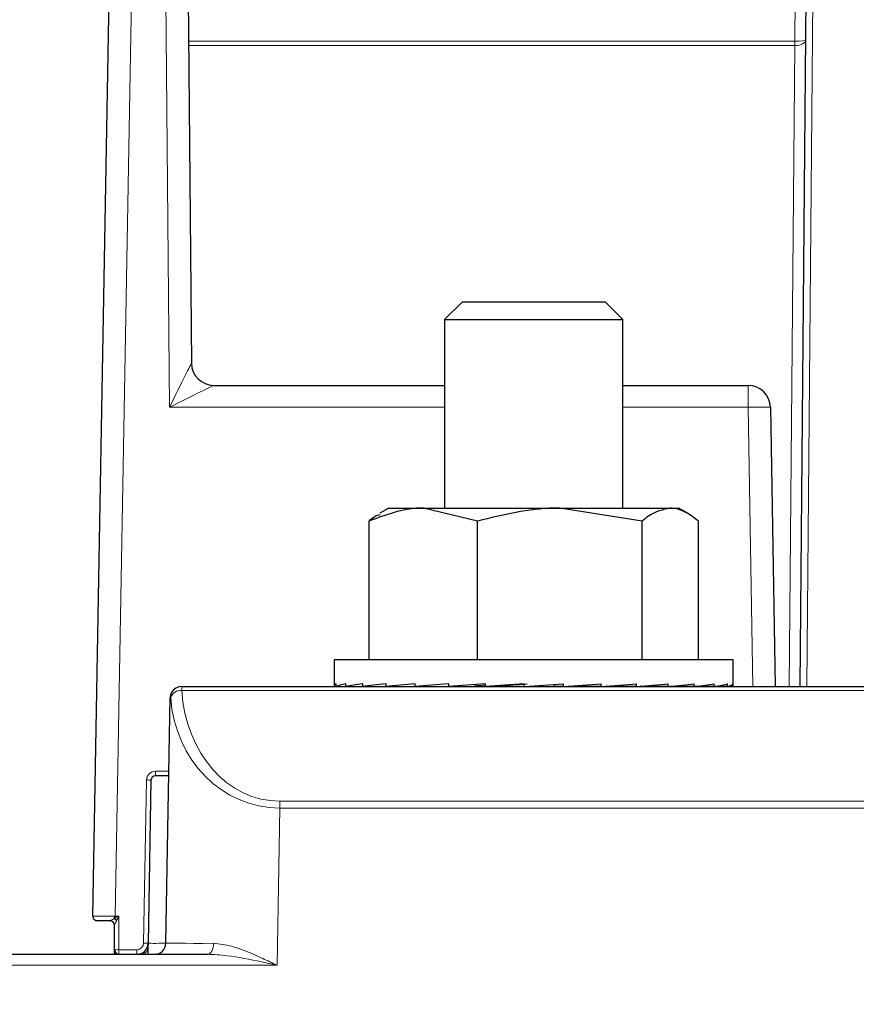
# Paper-space layout 'Blatt3' of a CAD drawing. Header units: millimetres. Extents: x 5 to 418, y 2 to 292.
# Tile 15 of 43: x 149 to 174, y 138 to 167. Entities that reach past the tile are written whole.
import ezdxf

# ---------------------------------------------------------------- set-up
doc = ezdxf.new("R2010")
doc.units = ezdxf.units.MM
doc.layers.add('SLD-0', color=7, linetype='Continuous')
doc.styles.add('SLDTEXTSTYLE1', font='TXT', dxfattribs={"width": 0.605})
doc.dimstyles.new('SLDDIMSTYLE6', dxfattribs={"dimtxt": 3.5, "dimasz": 3.302, "dimexe": 0, "dimexo": 0.0625, "dimgap": 0.875, "dimtad": 1, "dimlfac": 1.5, "dimrnd": 1e-09, "dimzin": 12, "dimdsep": 46, "dimtxsty": 'SLDTEXTSTYLE1', "dimsah": 1, "dimcen": 0.09, "dimadec": 0, "dimazin": 3, "dimtfac": 1, "dimtofl": 0, "dimtmove": 0, "dimatfit": 3, "dimfxl": 1, "dimfrac": 2, "dimtolj": 1, "dimtzin": 12, "dimarcsym": 0})

# ---------------------------------------------------------------- blocks, each defined once
blk = doc.blocks.new('_D_13')
at = {"layer": 'SLD-0', "color": 7}
for p, q in [((137.961, 136.665), (137.961, 269.457)), ((327.961, 136.665), (327.961, 269.457)), ((137.961, 268.457), (327.961, 268.457))]:
    blk.add_line(p, q, dxfattribs=at)
for points in [[(137.961, 268.457), (141.263, 267.949), (141.263, 268.965)], [(327.961, 268.457), (324.659, 268.965), (324.659, 267.949)]]:
    blk.add_solid(points, dxfattribs=at)
at = {"layer": 'SLD-0', "color": 7, "insert": (228.95, 272.969), "char_height": 3.5, "attachment_point": 1, "style": 'SLDTEXTSTYLE1'}
blk.add_mtext('285', dxfattribs=at)
blk = doc.blocks.new('_D_19')
at = {"layer": 'SLD-0', "color": 7}
for p, q in [((192.616, 253.931), (109.718, 253.931)), ((110.718, 133.998), (110.718, 253.931)), ((138.335, 133.998), (109.718, 133.998))]:
    blk.add_line(p, q, dxfattribs=at)
for points in [[(110.718, 253.931), (110.21, 250.629), (111.226, 250.629)], [(110.718, 133.998), (111.226, 137.3), (110.21, 137.3)]]:
    blk.add_solid(points, dxfattribs=at)
at = {"layer": 'SLD-0', "color": 7, "insert": (106.206, 187.949), "char_height": 3.5, "attachment_point": 1, "rotation": 90, "style": 'SLDTEXTSTYLE1'}
blk.add_mtext('179,9', dxfattribs=at)

psp = doc.layouts.new('Blatt3')

# ---------------------------------------------------------------- linework, layer by layer
at = {"color": 7, "linetype": 'Continuous', "lineweight": 25}
for p, q in [((150.7809, 140.4669), (151.7377, 193.8669)), ((153.4314, 191.199), (153.7299, 156.9921)), ((171.9294, 147.3312), (172.2438, 183.3545)), ((161.8272, 158.8312), (161.2939, 158.2979)), ((161.8272, 158.8312), (162.8303, 158.8312)), ((162.8303, 158.8312), (166.0939, 158.8312)), ((166.6272, 158.2979), (166.0939, 158.8312)), ((161.2939, 158.2979), (161.2939, 152.6645)), ((161.2939, 158.2979), (162.5478, 158.2979)), ((162.5478, 158.2979), (166.6272, 158.2979)), ((166.6272, 152.6645), (166.6272, 158.2979)), ((154.3963, 156.3312), (161.2939, 156.3312)), ((166.6272, 156.3312), (170.3685, 156.3312)), ((171.035, 155.6762), (171.1807, 147.3312)), ((159.6272, 152.6645), (159.3614, 152.5111)), ((159.6272, 152.6645), (160.6618, 152.6645)), ((162.2841, 152.2775), (160.6618, 152.6645)), ((160.6618, 152.6645), (164.7447, 152.6645)), ((167.2052, 152.2775), (164.7447, 152.6645)), ((164.7447, 152.6645), (168.0435, 152.6645)), ((168.0435, 152.6645), (168.2939, 152.6645)), ((168.5597, 152.5111), (168.2939, 152.6645)), ((159.0395, 148.1312), (159.0395, 152.2775)), ((162.2841, 148.1312), (162.2841, 152.2775)), ((167.2052, 148.1312), (167.2052, 152.2775)), ((168.8817, 148.1312), (168.8817, 152.2775)), ((157.9939, 148.1312), (157.9939, 147.3504)), ((169.9272, 148.1312), (157.9939, 148.1312)), ((169.9272, 147.3504), (169.9272, 148.1312)), ((153.4278, 147.3312), (153.441, 147.3312)), ((153.441, 147.3312), (189.9066, 147.3312)), ((158.0005, 147.3312), (158.0602, 147.3316)), ((158.0602, 147.3312), (158.0602, 147.4112)), ((158.0602, 147.3312), (158.3467, 147.3331)), ((158.1699, 147.3312), (158.3467, 147.3324)), ((158.3467, 147.3312), (158.3467, 147.4112)), ((158.3467, 147.3312), (158.8488, 147.3348)), ((158.5618, 147.3312), (158.8488, 147.3333)), ((158.8488, 147.3312), (158.8488, 147.4112)), ((158.8488, 147.3312), (159.5474, 147.3367)), ((159.1611, 147.3312), (159.5474, 147.3344)), ((159.5474, 147.3312), (159.5474, 147.4112)), ((159.5474, 147.3312), (160.4157, 147.3391)), ((159.7699, 147.3332), (159.7699, 147.3312)), ((160.4157, 147.3312), (160.4157, 147.4112)), ((160.4157, 147.3312), (161.4201, 147.3425)), ((161.4201, 147.3312), (161.4201, 147.4112)), ((161.4201, 147.3312), (162.1763, 147.3431)), ((162.5222, 147.3312), (162.5222, 147.4112)), ((162.5222, 147.3312), (162.9503, 147.3431)), ((163.6795, 147.3312), (163.6795, 147.4112)), ((164.5836, 147.3431), (164.5836, 147.3931)), ((164.8477, 147.3312), (164.5836, 147.3431)), ((164.8477, 147.3312), (164.8477, 147.4112)), ((165.3801, 147.3431), (165.3801, 147.3683)), ((165.9817, 147.3312), (165.3801, 147.3431)), ((165.9817, 147.3312), (165.9817, 147.4112)), ((167.0381, 147.3312), (166.1417, 147.3429)), ((167.0381, 147.3312), (167.0381, 147.4112)), ((167.9762, 147.3312), (167.1419, 147.3395)), ((167.9762, 147.3312), (167.9762, 147.4112)), ((168.76, 147.3312), (168.0409, 147.3372)), ((168.1512, 147.3312), (168.1512, 147.3363)), ((168.3737, 147.3312), (168.1512, 147.3332)), ((168.3737, 147.3312), (168.3737, 147.3344)), ((168.76, 147.3312), (168.76, 147.4112)), ((169.0723, 147.3312), (168.7799, 147.3335)), ((169.3594, 147.3312), (168.7962, 147.3354)), ((169.0723, 147.3312), (169.0723, 147.3333)), ((169.3594, 147.3312), (169.3594, 147.4112)), ((169.5745, 147.3312), (169.3685, 147.3327)), ((169.7513, 147.3312), (169.3755, 147.3338)), ((169.5745, 147.3312), (169.5745, 147.3324)), ((169.7513, 147.3312), (169.7513, 147.4112)), ((169.8609, 147.3312), (169.7538, 147.3319)), ((169.9206, 147.3312), (169.7552, 147.3323)), ((169.8609, 147.3312), (169.8609, 147.3316)), ((169.9206, 147.3312), (169.9206, 147.4112)), ((152.9663, 139.6587), (153.0945, 147.0037)), ((152.5207, 144.5336), (152.4334, 139.6586)), ((153.0537, 144.6645), (152.654, 144.6645)), ((151.2939, 140.3312), (150.9142, 140.3312)), ((151.2939, 140.3312), (151.2975, 140.3319)), ((151.4272, 139.4645), (151.4272, 140.1992)), ((152.4309, 139.5219), (152.4275, 139.3312)), ((152.4334, 139.6586), (152.4309, 139.5219)), ((141.2939, 139.3312), (154.2075, 139.3312)), ((151.4272, 139.3312), (151.4272, 139.4645))]:
    psp.add_line(p, q, dxfattribs=at)
at = {"color": 7, "linetype": 'Continuous', "lineweight": 18}
for p, q in [((152.4042, 193.8671), (151.4475, 140.4671)), ((153.0748, 155.6773), (152.7648, 191.2023)), ((172.4438, 183.3545), (172.1294, 147.3312)), ((171.7662, 166.6139), (171.7951, 169.9264)), ((153.6459, 166.6139), (171.7633, 166.6139)), ((171.7633, 166.4871), (171.7633, 166.6139)), ((171.7633, 166.4871), (153.647, 166.4871)), ((171.5961, 147.3312), (171.7633, 166.4871)), ((170.3685, 156.3312), (170.3685, 155.6773)), ((161.2939, 155.6773), (153.0748, 155.6773)), ((170.3685, 155.6773), (166.6272, 155.6773)), ((170.5141, 147.3312), (170.3685, 155.6773)), ((153.441, 147.2121), (153.441, 147.3312)), ((189.9066, 147.2121), (153.441, 147.2121)), ((152.654, 144.8004), (153.056, 144.8004)), ((152.654, 144.6645), (152.654, 144.8004)), ((152.3001, 139.6635), (152.3874, 144.5385)), ((156.3696, 143.6952), (156.3696, 143.9037)), ((156.3696, 143.9037), (186.978, 143.9037)), ((156.3696, 143.6952), (156.2877, 139.0037)), ((186.978, 143.6952), (156.3696, 143.6952)), ((151.4222, 140.4672), (151.4447, 140.4659)), ((151.4447, 140.4659), (151.4475, 140.4671)), ((151.4475, 140.4671), (151.5606, 140.4671)), ((151.5606, 140.4671), (151.5606, 139.4671)), ((151.5606, 139.3312), (151.5606, 139.4671)), ((151.5606, 139.4671), (152.1001, 139.4671)), ((152.1001, 139.3312), (152.1001, 139.4671)), ((156.2877, 139.0037), (141.2939, 139.0037))]:
    psp.add_line(p, q, dxfattribs=at)
at = {"color": 7, "linetype": 'Continuous', "lineweight": 18, "flags": 128}
psp.add_lwpolyline([(154.3976, 139.6564), (154.3931, 139.5926), (154.3818, 139.5314), (154.364, 139.4752), (154.3403, 139.426), (154.3117, 139.3857), (154.2792, 139.3558), (154.244, 139.3374), (154.2075, 139.3312)], dxfattribs=at)
at = {"color": 7, "linetype": 'Continuous', "lineweight": 18}
for centre, radius, start, end in [((200.1895, 166.3025), 28.425, 179.3722, 179.6278), ((170.6866, 146.9928), 8.6903, 87.70211, 92.09789), ((153.4417, 146.9986), 0.3326, 90.12341, 179.03996), ((153.4102, 146.8925), 0.3211, 84.49971, 159.64671), ((152.654, 144.5338), 0.2667, 90, 178.97356), ((152.3896, 142.7989), 1.7397, 85.67695, 90.07168), ((154.5221, 140.4629), 3.0999, 179.91999, 181.23301), ((151.2269, 140.1442), 0.3192, 34.6326, 52.12384), ((152.1001, 139.6671), 0.2, 270, 358.97356), ((152.2022, 139.5458), 0.23, 291.08478, 354.03723), ((152.3022, 137.9239), 1.7397, 85.67695, 90.07168), ((151.5273, 137.7288), 1.7386, 88.90182, 93.29777)]:
    psp.add_arc(centre, radius, start, end, dxfattribs=at)
at = {"color": 7, "linetype": 'Continuous', "lineweight": 25}
for centre, radius, start, end in [((154.3964, 156.9978), 0.6666, 180.51559, 269.99488), ((154.3965, 156.9979), 0.6667, 180.5, 270), ((170.3685, 155.6645), 0.6667, 1, 90), ((153.4278, 146.9979), 0.3333, 90, 179), ((152.654, 144.5312), 0.1333, 90, 178.97356), ((150.9142, 140.4645), 0.1333, 178.97356, 270), ((151.2939, 140.1979), 0.1333, 0, 90), ((151.2942, 140.1989), 0.133, 0.12763, 88.57099), ((152.1001, 139.6645), 0.3333, 270, 358.97356), ((152.633, 139.6645), 0.3333, 270, 359), ((151.5606, 139.4645), 0.1333, 180, 270)]:
    psp.add_arc(centre, radius, start, end, dxfattribs=at)
at = {"color": 7, "linetype": 'Continuous', "lineweight": 18}
for centre, major_axis, ratio, start_param, end_param in [((171.7576, 165.9716), (0.0182, 0.6421), 0.8301663, 0.0179526, 0.0234857), ((171.765, 166.6815), (0.3333, -0.0029), 0.5831464, 4.7179983, 6.2831853), ((171.765, 166.6815), (0.3333, -0.0029), 0.2027182, 4.7179983, 6.2831853), ((171.7576, 165.8431), (0.0089, 0.644), 0.5174996, 0.0043638, 0.009897), ((153.0748, 155.6645), (0.6551, 1.3273), 0.0038268, 0.011445, 1.5630427), ((153.0632, 156.9979), (0.6667, -0.0058), 0.0191909, 6.2644893, 6.2835204), ((153.0748, 155.6645), (1.3217, 0.6666), 0.0077196, 0.0153055, 1.5669032), ((156.4342, 147.5554), (0.1984, 3.6481), 0.8208541, 1.7095595, 3.186206), ((156.4282, 146.9979), (3.3337, -0.0058), 0.0017445, 3.0477199, 3.1415652), ((156.4342, 147.3412), (0.3577, 3.6313), 0.9129296, 1.7530363, 3.2296827), ((151.4477, 140.4645), (0.6667, -0.0024), 0.0038381, 1.609018, 3.1415376), ((151.5606, 140.4645), (0.2667, 0.1333), 0.0076794, 1.5669571, 2.0706676), ((151.5606, 140.4645), (0.1333, 0.2666), 0.0038404, 1.5631165, 2.086724), ((153.1003, 139.6645), (0.6669, 0.006), 0.0087185, 3.1413583, 4.5100229), ((156.3002, 139.6645), (3.3339, 0.0058), 0.0017443, 3.1415592, 4.105037), ((151.5606, 139.4645), (0, 0.1724), 0.7734591, 1.5707963, 2.4550767)]:
    psp.add_ellipse(centre, major_axis=major_axis, ratio=ratio, start_param=start_param, end_param=end_param, dxfattribs=at)
at = {"color": 7, "linetype": 'Continuous', "lineweight": 25}
for major_axis, ratio, start_param, end_param in [((5.9667, 0.0209), 0.0683053, 2.9921267, 3.1884762), ((5.9667, 0.1004), 0.0662941, 2.7949014, 2.9912509), ((5.9667, 0.1759), 0.0617176, 2.5978479, 2.7941974), ((5.9667, 0.2445), 0.0547638, 2.4010737, 2.5974232), ((5.9667, 0.3035), 0.0457138, 2.2046424, 2.4009919), ((5.9667, 0.3509), 0.0349263, 2.0085646, 2.2049142), ((5.9667, 0.3847), 0.0228203, 1.8127976, 2.0091471), ((4.1907, 0.2702), 0.0228203, 1.9196906, 2.0091471), ((5.9667, 0.4038), 0.0098576, 1.6172522, 1.8136018), ((4.1907, 0.2836), 0.0098576, 1.6172522, 1.8136018), ((5.9667, 0.4076), 0.003474, 4.6650286, 4.8613782), ((5.9667, 0.3958), 0.0166756, 4.8605093, 5.0568589), ((5.9667, 0.3689), 0.0292524, 5.0561565, 5.252506), ((5.9667, 0.3278), 0.0407281, 5.2520767, 5.4484262), ((5.9667, 0.2742), 0.050661, 5.4483362, 5.6446857), ((5.9667, 0.2098), 0.0586613, 5.6449506, 5.8413002), ((5.9667, 0.1373), 0.0644084, 5.8418811, 6.0382306), ((5.9667, 0.0594), 0.0676679, 6.0390395, 6.2353891), ((5.9667, -0.0209), 0.0683053, 6.2363017, 6.2834248)]:
    psp.add_ellipse((163.9606, 147.3712), major_axis=major_axis, ratio=ratio, start_param=start_param, end_param=end_param, dxfattribs=at)
for points, knots in [([(160.6618, 152.6645), (160.6233, 152.6642), (160.0755, 152.6586), (159.5386, 152.4611), (159.0395, 152.2775)], [0, 0, 0, 0, 0.07021477, 1, 1, 1, 1]), ([(159.0395, 152.2775), (159.1005, 152.333), (159.2083, 152.4309), (159.3203, 152.4625), (159.3688, 152.4762)], [0, 0, 0, 0, 0.56691356, 1, 1, 1, 1]), ([(164.7447, 152.6645), (164.6863, 152.6642), (163.8554, 152.6586), (163.0412, 152.4611), (162.2841, 152.2775)], [0, 0, 0, 0, 0.07021477, 1, 1, 1, 1]), ([(168.0435, 152.6645), (167.8234, 152.6174), (167.5396, 152.5566), (167.2666, 152.3287), (167.2052, 152.2775)], [0, 0, 0, 0, 0.7752989, 1, 1, 1, 1]), ([(168.8817, 152.2775), (168.6723, 152.434), (168.3959, 152.6406), (168.1123, 152.6599), (168.0435, 152.6645)], [0, 0, 0, 0, 0.75737, 1, 1, 1, 1]), ([(151.4336, 140.3986), (151.4332, 140.399), (151.4324, 140.3998), (151.4318, 140.4012), (151.4319, 140.4021), (151.4319, 140.4024)], [0, 0, 0, 0, 0.3722352, 0.7470576, 1, 1, 1, 1]), ([(151.4447, 140.4659), (151.4441, 140.4655), (151.4425, 140.4645), (151.4396, 140.4597), (151.4352, 140.4425), (151.4334, 140.4218), (151.4322, 140.4063), (151.4319, 140.4024)], [0, 0, 0, 0, 0.0329024, 0.0818617, 0.2408455, 0.8102372, 1, 1, 1, 1]), ([(151.4336, 140.3986), (151.4432, 140.3901), (151.4624, 140.3731), (151.4806, 140.3515), (151.4904, 140.3383), (151.4927, 140.3352), (151.4939, 140.3334)], [0, 0, 0, 0, 0.4328505, 0.8656922, 0.9240904, 1, 1, 1, 1])]:
    psp.add_open_spline(points, degree=3, knots=knots, dxfattribs=at)
at = {"color": 7, "linetype": 'Continuous', "lineweight": 18}
for points, knots in [([(151.2975, 140.3319), (151.3029, 140.3342), (151.314, 140.3392), (151.351, 140.3579), (151.389, 140.3775), (151.4159, 140.3923), (151.4229, 140.3962)], [0, 0, 0, 0, 0.236249, 0.493784, 0.868237, 1, 1, 1, 1]), ([(151.4229, 140.3962), (151.4258, 140.3969), (151.4293, 140.3977), (151.4329, 140.3985), (151.4336, 140.3986)], [0, 0, 0, 0, 0.8083635, 1, 1, 1, 1]), ([(151.4896, 140.3256), (151.4855, 140.318), (151.4707, 140.2899), (151.4495, 140.2508), (151.4333, 140.2175), (151.4278, 140.2032), (151.4274, 140.2002), (151.4272, 140.1992)], [0, 0, 0, 0, 0.144053, 0.5309862, 0.7790752, 0.9307199, 1, 1, 1, 1]), ([(151.4939, 140.3334), (151.4937, 140.333), (151.4922, 140.3304), (151.4907, 140.3278), (151.4896, 140.3256)], [0, 0, 0, 0, 0.170094, 1, 1, 1, 1]), ([(154.3976, 139.6564), (154.5721, 139.635), (155.0423, 139.5772), (155.6876, 139.283), (156.1428, 139.0719), (156.2848, 139.005), (156.2877, 139.0037)], [0, 0, 0, 0, 0.2889615, 0.7786441, 0.9955667, 1, 1, 1, 1]), ([(156.2877, 139.0037), (156.2844, 139.0044), (156.1281, 139.038), (155.6276, 139.1435), (154.9306, 139.2899), (154.4006, 139.3202), (154.2075, 139.3312)], [0, 0, 0, 0, 0.0046315, 0.2238443, 0.7171678, 1, 1, 1, 1])]:
    psp.add_open_spline(points, degree=3, knots=knots, dxfattribs=at)

# ---------------------------------------------------------------- dimensions: what is measured, and where the dimension line sits
at = {"layer": 'SLD-0', "color": 7}
dim = psp.add_linear_dim(base=(327.9606, 268.4573), p1=(137.9606, 136.6645), p2=(327.9606, 136.6645), dimstyle='SLDDIMSTYLE6', dxfattribs=at)
dim.commit()
dim.dimension.update_dxf_attribs({"geometry": '_D_13', "text_midpoint": (232.9606, 268.4573), "dimtype": 160})
dim = psp.add_linear_dim(base=(110.7177, 253.9312), p1=(138.3347, 133.9979), p2=(192.6157, 253.9312), angle=90, dimstyle='SLDDIMSTYLE6', dxfattribs=at)
dim.commit()
dim.dimension.update_dxf_attribs({"geometry": '_D_19', "text_midpoint": (110.7177, 193.9645), "dimtype": 160})

doc.saveas('drawing.dxf')
